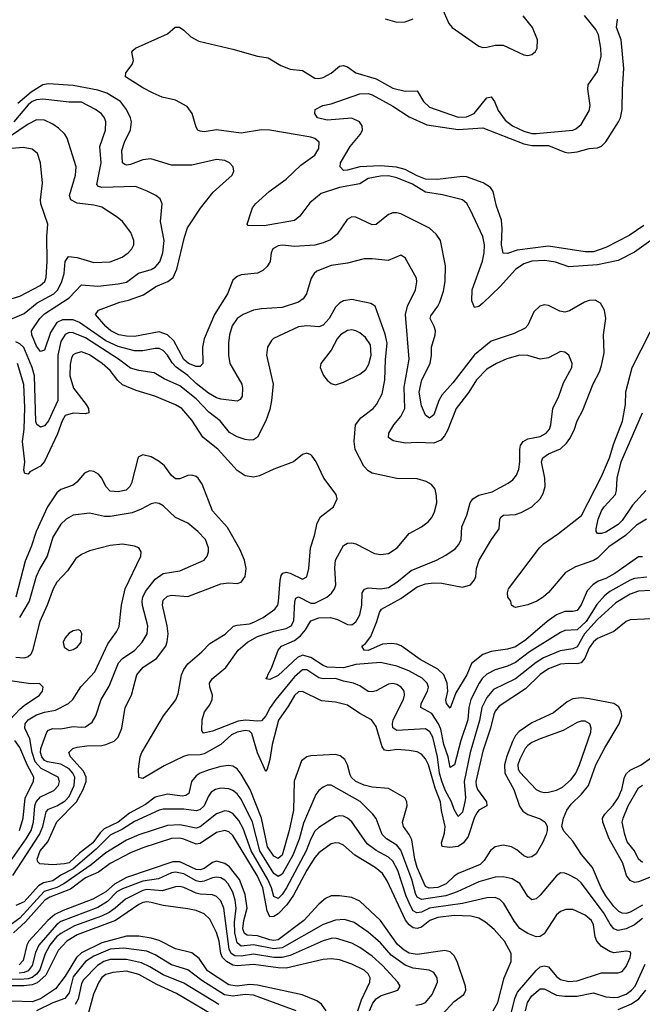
# Model space of a CAD drawing. Header units: inches. Extents: x 1305375 to 1407406, y 744550 to 841633.
# Tile 79 of 256: x 1334429 to 1337469, y 781941 to 786749. Entities that reach past the tile are written whole.
import ezdxf

# ---------------------------------------------------------------- set-up
doc = ezdxf.new("R2010")
doc.units = ezdxf.units.IN
doc.header["$MEASUREMENT"] = 0
doc.layers.add('B3738', color=7, linetype='Continuous')

msp = doc.modelspace()

# ---------------------------------------------------------------- linework, layer by layer
at = {"layer": 'B3738', "color": 5}
for points, elevation in [([(1336490, 786808.2), (1336524.5, 786730), (1336539.6, 786710), (1336670, 786619), (1336690, 786613.6), (1336710, 786614.2), (1336750, 786623.7), (1336790, 786624), (1336890, 786576.9), (1336910, 786573.4), (1336930, 786578.7), (1336946.5, 786593.5), (1336956, 786610), (1336956.5, 786650), (1336933, 786710), (1336887.1, 786767.1)], 1220), ([(1337556.5, 785703.5), (1337430, 785614.5), (1337350, 785572.9), (1337250, 785551.5), (1337110, 785542.5), (1337045, 785565), (1336993.3, 785573.3), (1336930, 785570.2), (1336890, 785556.1), (1336850, 785528.9), (1336774.6, 785445.4), (1336690, 785364.9), (1336670, 785348.3), (1336650, 785343.5), (1336635.6, 785375.6), (1336638.1, 785430), (1336688.2, 785570), (1336696.4, 785610), (1336697.7, 785650), (1336690, 785691), (1336630, 785818.3), (1336611.4, 785851.4), (1336590, 785869.8), (1336493.3, 785893.3), (1336410, 785906.6), (1336346.5, 785946.5), (1336270, 785977.2), (1336230, 785986), (1336190, 785985.1), (1336130, 785973), (1336090, 785947.1), (1335990, 785930), (1335899.9, 785900.1), (1335845.5, 785854.5), (1335797.3, 785790), (1335770, 785768.1), (1335622.6, 785742.6), (1335544.4, 785744.4), (1335539.6, 785750), (1335558.9, 785810), (1335566, 785830), (1335580.4, 785850), (1335646, 785910), (1335730.3, 785969.7), (1335801.8, 786038.2), (1335870, 786086.7), (1335890, 786120.4), (1335890.8, 786150.8), (1335870, 786168.2), (1335850, 786174.6), (1335650, 786209.9), (1335610, 786211.6), (1335510, 786194), (1335390, 786210.8), (1335330, 786201.5), (1335310, 786203.9), (1335298.2, 786210), (1335290, 786224.2), (1335271.2, 786291.2), (1335245.6, 786325.6), (1335190, 786355.9), (1335124.5, 786370), (1335079.6, 786390), (1335030, 786416.1), (1334946, 786470), (1334947, 786490), (1334977.4, 786530), (1334984.5, 786550), (1334976, 786590), (1334981.2, 786598.8), (1334994, 786610), (1335150, 786679.5), (1335187.2, 786712.8), (1335208.3, 786711.7), (1335230, 786697.6), (1335264.4, 786664.4), (1335303.4, 786643.4), (1335470, 786605.1), (1335590, 786570.2), (1335642.6, 786562.6), (1335704.5, 786524.5), (1335750, 786507.9), (1335810, 786500.2), (1335870, 786464), (1335890, 786462), (1335910, 786466.9), (1335950, 786488.1), (1335990, 786521.1), (1336010, 786525.8), (1336030, 786517.8), (1336070, 786489.6), (1336170, 786460.5), (1336250, 786414.7), (1336310, 786399.5), (1336370, 786402), (1336401, 786350), (1336430, 786321.5), (1336570, 786272.9), (1336610, 786274), (1336646.9, 786290), (1336710, 786367.1), (1336730, 786371.8), (1336747.1, 786350), (1336764.6, 786304.6), (1336798.9, 786258.9), (1336835.3, 786230), (1336890, 786204.7), (1336930, 786193.3), (1336950, 786193.2), (1337130, 786209.4), (1337144.3, 786215.8), (1337170, 786236.9), (1337210, 786303), (1337214, 786330), (1337202.5, 786410), (1337204.1, 786430), (1337250, 786495.6), (1337267, 786570), (1337265.4, 786610), (1337254.6, 786674.6), (1337241.2, 786701.2), (1337186.6, 786770)], 1180), ([(1337476.7, 785743.3), (1337405.3, 785694.7), (1337290, 785636.2), (1337230, 785615.8), (1337190, 785615.2), (1337010, 785642.5), (1336857.3, 785622.7), (1336810, 785607.2), (1336790, 785608.2), (1336780.9, 785650), (1336784.3, 785730), (1336781.3, 785770), (1336757.5, 785837.5), (1336740.1, 785910), (1336727.4, 785930), (1336691.9, 785951.9), (1336610, 785981.8), (1336590, 785983.1), (1336468.8, 785968.8), (1336410, 785970.7), (1336370, 785985.9), (1336310, 786017.7), (1336268.1, 786028.1), (1336190, 786034.6), (1336089.4, 786030.6), (1336030, 786013.6), (1336010, 786012), (1335994, 786030), (1335995.1, 786050), (1336042, 786130), (1336091.8, 786188.3), (1336102.2, 786210), (1336101.4, 786230), (1336087.7, 786250), (1336050, 786267.6), (1335930, 786258.5), (1335882.7, 786270), (1335869.2, 786290), (1335872, 786310), (1335909.3, 786330), (1335950, 786338.6), (1336090, 786387.3), (1336130, 786388.6), (1336150, 786382.6), (1336250, 786327.3), (1336330, 786273.9), (1336416.2, 786236.2), (1336570, 786213.1), (1336690, 786220.1), (1336890, 786142.7), (1336930, 786134.3), (1337010, 786135), (1337090, 786102.2), (1337110, 786098.4), (1337150, 786103), (1337210, 786120.3), (1337250, 786123.6), (1337270, 786131.5), (1337290, 786151.8), (1337353, 786250), (1337362.7, 786270), (1337370.5, 786310), (1337371.6, 786410), (1337378.9, 786510), (1337364.9, 786650), (1337342.1, 786710), (1337348.1, 786751.9)], 1160), ([(1336212.4, 786752.4), (1336270, 786737.3), (1336310, 786739.1), (1336350, 786753)], 1220), ([(1337470, 784125.4), (1337450, 784126.6), (1337334.6, 784045.4), (1337290, 784020.1), (1337252.7, 784007.3), (1337226.4, 783990), (1337200.2, 783959.8), (1337170, 783891.7), (1337150, 783864.2), (1337130, 783858.6), (1337090, 783859.9), (1337050, 783842.4), (1337004.6, 783810), (1336899.5, 783720.5), (1336850, 783687.2), (1336810, 783674.9), (1336730, 783664), (1336690, 783649.4), (1336634.4, 783605.6), (1336612, 783550), (1336557.7, 783462.3), (1336530, 783387.6), (1336512, 783410), (1336510, 783426), (1336518.8, 783470), (1336516.4, 783510), (1336499.7, 783550), (1336470, 783578.1), (1336384.1, 783624.1), (1336291.2, 783691.2), (1336270, 783699.7), (1336243.5, 783703.5), (1336199.9, 783700.1), (1336130, 783669), (1336110.8, 783670.8), (1336099.8, 783690), (1336116.4, 783703.6), (1336142.5, 783737.5), (1336172.5, 783810), (1336185.6, 783854.4), (1336195.2, 783870), (1336290, 783923.5), (1336370, 783979.9), (1336410, 783994.9), (1336450, 783999.7), (1336490, 783997), (1336590, 783977.4), (1336630, 783990.2), (1336650, 784013.7), (1336655.8, 784030), (1336659, 784070), (1336672.6, 784110), (1336731.8, 784210), (1336770, 784263.2), (1336773.2, 784310), (1336779.3, 784320.7), (1336790.6, 784329.4), (1336850, 784332.9), (1336877.8, 784342.2), (1336930, 784370.1), (1336970.6, 784410), (1336984, 784436), (1336993.8, 784470), (1336993, 784510), (1336976.9, 784590), (1336982.7, 784610), (1337010, 784629), (1337070, 784653.6), (1337099, 784681), (1337115.5, 784704.5), (1337135.3, 784744.7), (1337150, 784790.3), (1337178.1, 784841.9), (1337228.9, 784971.1), (1337259.9, 785030), (1337270, 785061.1), (1337282, 785122), (1337278.5, 785210), (1337289.8, 785290), (1337283.9, 785330), (1337265, 785365), (1337238.7, 785378.7), (1337210, 785377.8), (1337186.7, 785370), (1337113.4, 785326.6), (1337090, 785321.3), (1337065.7, 785325.7), (1337010, 785353.2), (1336990, 785355.9), (1336968.9, 785350), (1336938.4, 785321.6), (1336910, 785258), (1336897.2, 785242.8), (1336843.3, 785216.7), (1336730, 785178.6), (1336650, 785112.2), (1336543.5, 784976.5), (1336490, 784916.1), (1336475, 784890), (1336450, 784819.7), (1336430, 784804), (1336410, 784817.6), (1336390, 784863.1), (1336379.7, 784930), (1336391.4, 784990), (1336432.5, 785070), (1336439.7, 785110), (1336439.7, 785150), (1336457.2, 785210), (1336458.2, 785230), (1336452.9, 785250), (1336433.6, 785290), (1336436.7, 785303.3), (1336470.3, 785349.7), (1336479.4, 785370), (1336497.2, 785422.8), (1336506.7, 785470), (1336507.1, 785547.1), (1336483, 785670), (1336462.1, 785702.1), (1336430, 785730.4), (1336290, 785800.8), (1336270, 785806.4), (1336250, 785805.7), (1336230, 785797.4), (1336170, 785748.2), (1336150, 785747.5), (1336070, 785784.8), (1336050, 785786.6), (1336026.9, 785773.1), (1335978.4, 785701.6), (1335945.8, 785674.2), (1335910, 785658.5), (1335870, 785648.5), (1335770, 785642), (1335711.6, 785648.4), (1335690, 785645.2), (1335664.9, 785630), (1335656.5, 785610), (1335651.1, 785568.9), (1335636.8, 785543.2), (1335616.4, 785523.6), (1335589.2, 785510.8), (1335510, 785502.6), (1335490, 785494.5), (1335470, 785477.2), (1335442.6, 785410), (1335379.7, 785310), (1335328.6, 785190), (1335320.7, 785150), (1335322.2, 785070), (1335310, 785055.5), (1335290, 785055.1), (1335253.1, 785070), (1335229.9, 785090), (1335180.8, 785180.8), (1335150, 785209.5), (1335110, 785224), (1334990, 785202), (1334950, 785202.8), (1334913.3, 785210), (1334874.5, 785230), (1334849.9, 785250), (1334799.6, 785310), (1334813.2, 785330), (1334918, 785370), (1334960.2, 785379.8), (1335033.9, 785406.1), (1335094, 785446), (1335152.2, 785470), (1335177.7, 785490), (1335196.6, 785530), (1335232.6, 785687.4), (1335247.9, 785732.1), (1335311.9, 785828.1), (1335373.2, 785906.8), (1335465.8, 785990), (1335474.8, 786010), (1335471.8, 786030), (1335453.3, 786050), (1335430, 786061.7), (1335390, 786065.9), (1335270, 786038.8), (1335170, 786039.2), (1335069.2, 786069.2), (1335030, 786063.8), (1334970, 786041.4), (1334950, 786038.6), (1334941.8, 786041.8), (1334929.9, 786050), (1334927.3, 786110), (1334940.1, 786150), (1334970, 786210.4), (1334975, 786250), (1334969.4, 786270), (1334950.3, 786310), (1334920.4, 786350), (1334854.9, 786390), (1334810, 786404.1), (1334690, 786426.7), (1334570, 786435.2), (1334542.1, 786430), (1334485.2, 786394.8), (1334420.3, 786339.7)], 1220), ([(1337490, 784026.4), (1337430, 784020.1), (1337410, 784012.7), (1337310, 783957.5), (1337283.5, 783936.5), (1337246.3, 783893.7), (1337194.6, 783810), (1337150, 783770.3), (1337090, 783765.8), (1337070, 783756.2), (1336917.7, 783662.3), (1336850, 783610.3), (1336810, 783592.4), (1336750, 783574.5), (1336710, 783553.3), (1336687.4, 783532.6), (1336671.9, 783510), (1336631.7, 783430), (1336621.9, 783390), (1336616.1, 783330), (1336581.8, 783230), (1336551.4, 783110), (1336530, 783096.9), (1336520.3, 783150), (1336500.1, 783210), (1336484.6, 783284.6), (1336474, 783310), (1336440.6, 783360.6), (1336386.9, 783390), (1336388.9, 783410), (1336419.6, 783470), (1336424.1, 783490), (1336418, 783510), (1336393.5, 783533.5), (1336329.3, 783569.3), (1336270, 783592.3), (1336190, 783609.9), (1336070, 783600.3), (1336010, 783584.5), (1335930, 783588.2), (1335910, 783595.4), (1335850, 783634.4), (1335810, 783645.8), (1335784.8, 783635.2), (1335690, 783547.3), (1335650, 783528), (1335629.7, 783530), (1335639.3, 783540.7), (1335639.7, 783550), (1335658, 783582), (1335690, 783670.2), (1335706.6, 783690), (1335770, 783717.6), (1335800, 783740), (1335824.9, 783770), (1335850, 783813.6), (1335890, 783827.7), (1335946, 783830), (1335979.9, 783819.9), (1336030, 783795), (1336050, 783794.7), (1336070, 783808.2), (1336090, 783842.6), (1336099.2, 783890), (1336101.6, 783950), (1336111.9, 783968.1), (1336130, 783974.4), (1336190, 783969.1), (1336230, 783977.2), (1336270, 784001.7), (1336340.5, 784059.5), (1336463.6, 784110), (1336510, 784133.6), (1336555.1, 784164.9), (1336573.5, 784186.5), (1336583.9, 784210), (1336587.9, 784272.1), (1336612.1, 784330), (1336628.9, 784390), (1336640.4, 784410), (1336670, 784427.8), (1336736, 784444), (1336814.5, 784485.5), (1336837.3, 784502.7), (1336855.2, 784524.8), (1336866.3, 784553.7), (1336871.2, 784590), (1336869.9, 784650), (1336874.1, 784670), (1336886.2, 784690), (1336910, 784702), (1336970, 784713.3), (1336998.9, 784730), (1337015.2, 784750), (1337022.4, 784770), (1337031.9, 784850), (1337061.7, 784910), (1337083.5, 784976.5), (1337124.4, 785050), (1337126.3, 785070), (1337109.5, 785110), (1337090, 785125.6), (1337070, 785128), (1337010, 785098.4), (1336970, 785091.4), (1336909.9, 785109.9), (1336870, 785111.6), (1336806.9, 785093.1), (1336756.5, 785070), (1336710, 785042.3), (1336659.8, 784990), (1336621, 784930), (1336560.2, 784850), (1336517.4, 784742.6), (1336503.4, 784716.6), (1336484.4, 784695.6), (1336450, 784681.5), (1336370, 784685), (1336310, 784680.6), (1336251.8, 784691.8), (1336229.1, 784709.1), (1336230.7, 784730), (1336255.7, 784770), (1336290, 784811), (1336309, 784850), (1336306.1, 784953.9), (1336330.5, 785090.5), (1336313.2, 785310), (1336322.3, 785350), (1336362, 785430), (1336368.3, 785468.3), (1336366, 785486), (1336310, 785586), (1336290, 785599.5), (1336227.2, 785572.8), (1336150, 785581.8), (1336110, 785581.5), (1336030, 785560.6), (1335950, 785548.1), (1335879.6, 785520.4), (1335866.3, 785510), (1335852.5, 785487.5), (1335829.1, 785410), (1335813.5, 785386.5), (1335790.7, 785369.2), (1335710, 785342.9), (1335610, 785336.8), (1335570.7, 785330), (1335519.5, 785310), (1335490, 785289.8), (1335466.6, 785253.4), (1335453.5, 785210), (1335448.2, 785170), (1335448.2, 785110), (1335455.2, 785070), (1335513, 784970), (1335517.3, 784950), (1335514.4, 784910), (1335505.9, 784894.1), (1335490, 784885.6), (1335410, 784895.4), (1335390, 784901.9), (1335350, 784925.8), (1335290, 784972.1), (1335250, 785011.3), (1335192.8, 785052.8), (1335172.6, 785072.6), (1335150, 785111.1), (1335130, 785134.3), (1335110, 785142.6), (1335090, 785143.8), (1335030, 785131.9), (1334990, 785131.8), (1334910, 785153.6), (1334850, 785181.4), (1334720.6, 785270), (1334690, 785283.5), (1334637.2, 785282.8), (1334610.1, 785269.9), (1334578.6, 785221.4), (1334550, 785135.4), (1334530, 785128), (1334510, 785155.5), (1334487.7, 785210), (1334486.3, 785230), (1334527.7, 785290), (1334550, 785312.6), (1334669.9, 785390), (1334730, 785454.5), (1334810, 785448.3), (1334910, 785459.2), (1334950, 785468), (1335009.5, 785510.5), (1335070, 785528.5), (1335090, 785540.1), (1335112.7, 785567.3), (1335128.1, 785610), (1335133.6, 785670), (1335116.8, 785763.2), (1335124.4, 785850), (1335113.9, 785873.9), (1335094, 785890), (1335051.6, 785911.6), (1334994.5, 785934.5), (1334830, 785929.5), (1334813.9, 785933.9), (1334804.7, 785944.7), (1334826.3, 786050), (1334820.2, 786130), (1334847, 786210), (1334849.8, 786249.8), (1334842.4, 786270), (1334828.6, 786288.6), (1334798.3, 786310), (1334730, 786346.5), (1334670, 786346.3), (1334541.1, 786361.1), (1334510, 786358.1), (1334490, 786349.6), (1334470, 786332.5), (1334400.6, 786250)], 1240), ([(1334250, 785230.1), (1334450, 785315), (1334514.4, 785365.6), (1334595.8, 785410), (1334614.9, 785430), (1334634.7, 785470), (1334645.2, 785510), (1334651.3, 785568.7), (1334666.9, 785593.1), (1334710, 785588.2), (1334790, 785563.2), (1334870, 785567.3), (1334928.5, 785590), (1334958.7, 785610), (1334976.8, 785630), (1334985.3, 785650), (1334985.8, 785670), (1334970.8, 785710), (1334930, 785764), (1334905, 785785), (1334830, 785832.9), (1334790, 785843.4), (1334710, 785852.8), (1334678, 785870), (1334671.8, 785890), (1334701.3, 785990), (1334703.7, 786030), (1334660.3, 786170), (1334649.8, 786190), (1334618.8, 786218.8), (1334590, 786239.1), (1334550, 786258.3), (1334510, 786260.5), (1334470, 786238.8), (1334333.4, 786146.6)], 1260), ([(1334370, 785380.5), (1334430, 785399.6), (1334529.3, 785450.7), (1334550.9, 785470), (1334558.3, 785490), (1334563.6, 785570), (1334560.8, 785690), (1334565.3, 785750), (1334532.4, 785850), (1334530.7, 785870), (1334540.3, 785950), (1334530.5, 786050.5), (1334515, 786095), (1334490, 786117.3), (1334445, 786125), (1334390, 786119.9)], 1280), ([(1337510, 783962), (1337450, 783958.2), (1337410, 783944.1), (1337338.7, 783901.3), (1337250, 783820.8), (1337187, 783750), (1337150, 783686.9), (1337130, 783677.6), (1337067.7, 783667.7), (1336986.7, 783633.3), (1336950.1, 783610), (1336850, 783531.1), (1336742, 783478), (1336710, 783439.9), (1336684.4, 783390), (1336673.2, 783326.8), (1336627.9, 783170), (1336598.2, 783030), (1336605.7, 782950), (1336602.6, 782930), (1336590, 782879.1), (1336570, 782858), (1336550, 782892), (1336537.2, 782930), (1336506.3, 782986.3), (1336490, 783030.5), (1336478.2, 783070), (1336469.2, 783150), (1336445.3, 783245.3), (1336432, 783272), (1336410, 783287.1), (1336270, 783278.4), (1336251.1, 783291.1), (1336248.5, 783310), (1336253, 783330), (1336302.1, 783430), (1336307.5, 783450), (1336305.4, 783470), (1336291.9, 783490), (1336270, 783503), (1336250, 783507.6), (1336230, 783503.8), (1336170, 783472.1), (1336150, 783466.8), (1336130, 783469), (1336090, 783495.5), (1336058, 783510), (1336010, 783518.4), (1335970, 783532.8), (1335910, 783531), (1335890, 783534.7), (1335830, 783574.3), (1335810, 783574.2), (1335770, 783540.5), (1335679, 783430), (1335651.1, 783390), (1335630, 783349.1), (1335610, 783325.6), (1335590, 783323.2), (1335531.9, 783328.1), (1335496.1, 783323.9), (1335370, 783275.3), (1335325.6, 783265.6), (1335318.6, 783278.6), (1335318.9, 783330), (1335331.1, 783370), (1335356.8, 783403.3), (1335368.7, 783430), (1335369.8, 783450), (1335356.3, 783490), (1335354.7, 783510), (1335368, 783530), (1335434.6, 783585.4), (1335495.9, 783670), (1335541.2, 783710), (1335590, 783736.9), (1335670, 783763.1), (1335730, 783776.9), (1335754.6, 783790), (1335766.5, 783813.5), (1335771.4, 783908.6), (1335776.4, 783923.6), (1335790, 783931.2), (1335850, 783899.4), (1335870, 783900.1), (1335928.6, 783930), (1335951.5, 783948.5), (1335966.3, 783970), (1335972.3, 783990), (1335967.4, 784072.6), (1335969.9, 784110), (1336010, 784181.7), (1336030, 784193.4), (1336050, 784194), (1336070.4, 784190), (1336161.7, 784141.7), (1336190, 784136.9), (1336230, 784142.7), (1336271.9, 784170), (1336330, 784240.2), (1336390, 784272.8), (1336423.1, 784296.9), (1336441.6, 784318.4), (1336454.6, 784345.4), (1336465, 784390), (1336464.6, 784424.6), (1336457.3, 784457.3), (1336439.6, 784479.6), (1336414.1, 784494.1), (1336370, 784506.4), (1336270, 784508.7), (1336150, 784534.8), (1336130, 784545.6), (1336108.2, 784568.2), (1336067.1, 784650), (1336061.1, 784690), (1336068, 784770), (1336094.5, 784805.5), (1336154, 784850), (1336170.8, 784870), (1336198, 784922), (1336211.9, 784988.1), (1336215, 785090), (1336223.6, 785170), (1336213.5, 785213.5), (1336164.5, 785350), (1336143.8, 785363.8), (1336050, 785382.2), (1336010, 785376.1), (1335990, 785365.1), (1335970, 785344.4), (1335939.1, 785290), (1335910, 785257.3), (1335890, 785248.5), (1335830, 785254), (1335790, 785249.9), (1335668.5, 785191.5), (1335657.7, 785182.3), (1335638.8, 785150), (1335634.3, 785110), (1335666.2, 784970), (1335658.8, 784890), (1335650, 784846), (1335630.2, 784790), (1335590, 784711.2), (1335570, 784697.6), (1335550, 784695.1), (1335530, 784699.3), (1335490, 784712.5), (1335453.4, 784733.4), (1335407.2, 784790), (1335352.3, 784832.3), (1335290, 784898.2), (1335210, 784960.7), (1335134.9, 784994.9), (1335085.1, 785025.1), (1335010, 785035.5), (1334970, 785047.5), (1334911.5, 785091.5), (1334750, 785195), (1334690, 785220.1), (1334670, 785220.8), (1334650, 785211.5), (1334630, 785177.2), (1334614.6, 785110), (1334614.7, 784890), (1334570, 784789.8), (1334550, 784765.8), (1334530, 784759.3), (1334512.3, 784772.3), (1334507.7, 784787.7), (1334501.1, 785010), (1334489.9, 785050.1), (1334448.7, 785148.7), (1334430, 785166), (1334410, 785175.8)], 1260), ([(1337489.4, 784310), (1337439.7, 784280.3), (1337387, 784230), (1337305.3, 784174.7), (1337250, 784120.1), (1337230, 784107.5), (1337143.2, 784076.8), (1337094.2, 784050), (1337010, 783951.4), (1336985, 783930), (1336952.9, 783910), (1336910, 783892.3), (1336850, 783879.5), (1336841.6, 783881.6), (1336829.6, 783889.6), (1336826.6, 783910), (1336812.3, 783930), (1336809.7, 783950), (1336815.6, 783970), (1336966, 784170), (1336986.6, 784190), (1337060, 784240), (1337171.4, 784328.6), (1337270, 784518.8), (1337308.7, 784610), (1337330, 784680.3), (1337371.4, 784788.6), (1337386.2, 784870), (1337389, 784931), (1337418.6, 785050), (1337550.4, 785310)], 1180), ([(1337550, 783824.9), (1337410, 783818.7), (1337390, 783809.8), (1337330, 783761.5), (1337250, 783727.1), (1337230, 783711.8), (1337210, 783681.4), (1337188.7, 783631.3), (1337170.8, 783609.2), (1337150, 783603), (1337110, 783606.1), (1337070, 783602.9), (1337010, 783579.1), (1336970, 783551.1), (1336897.9, 783482.1), (1336770, 783397.6), (1336750, 783373.4), (1336743.2, 783356.8), (1336726.9, 783290), (1336690, 783176.8), (1336656.2, 783030), (1336657, 783010), (1336664.3, 782990), (1336707.7, 782930), (1336710.1, 782910), (1336670.9, 782889.1), (1336661.9, 782878.1), (1336650, 782855.3), (1336618.9, 782761.1), (1336595.6, 782730), (1336570, 782711.5), (1336526.7, 782706.7), (1336491.9, 782711.9), (1336487.8, 782730), (1336503.1, 782776.9), (1336506.4, 782810), (1336487.4, 782887.3), (1336483.3, 782930), (1336456.8, 782996.8), (1336424.3, 783110), (1336410, 783140.2), (1336390, 783163.2), (1336370, 783174.3), (1336330, 783181.3), (1336270, 783185.1), (1336230, 783179.2), (1336210, 783182.8), (1336199, 783199), (1336170, 783298.3), (1336147, 783330), (1336090, 783360.7), (1336030, 783401.4), (1335970, 783417.3), (1335902.9, 783422.9), (1335810, 783468.2), (1335790, 783467.1), (1335770.6, 783449.4), (1335741.6, 783398.4), (1335692, 783327.9), (1335661.9, 783210), (1335650, 783137.3), (1335637.6, 783090), (1335630, 783078), (1335589.2, 783169.2), (1335562.8, 783262.8), (1335550, 783275.6), (1335530, 783278.3), (1335490, 783269.7), (1335462.7, 783257.3), (1335410.4, 783209.6), (1335330, 783163.7), (1335310, 783158.9), (1335250, 783157.7), (1335228.2, 783151.8), (1335134.9, 783105.1), (1335030, 783044.2), (1335010, 783049.4), (1335008.3, 783090), (1335016.5, 783150), (1335024.5, 783170), (1335131.3, 783350), (1335191.8, 783428.2), (1335202, 783458), (1335219.2, 783550), (1335230, 783576.6), (1335250, 783603.1), (1335318.5, 783661.5), (1335357.3, 783702.7), (1335431.8, 783748.2), (1335473, 783787), (1335490, 783793.3), (1335550, 783799.3), (1335572.6, 783807.4), (1335618.2, 783830), (1335674.8, 783870), (1335688.3, 783890), (1335692.6, 783907.4), (1335700.9, 784010), (1335705.8, 784034.2), (1335713.5, 784046.5), (1335730, 784051.9), (1335750, 784046), (1335810, 784017.1), (1335831.3, 784028.7), (1335840.5, 784070), (1335848.5, 784170), (1335868.3, 784230), (1335880.7, 784290), (1335898.1, 784321.9), (1335960.7, 784370), (1335978.7, 784410), (1335974.7, 784430), (1335913.7, 784510), (1335876.9, 784590), (1335857, 784617), (1335850, 784624.5), (1335830, 784632.3), (1335810, 784625.1), (1335765.5, 784590), (1335670, 784554.8), (1335598.8, 784521.2), (1335570, 784514.4), (1335530, 784522), (1335490, 784548), (1335397.3, 784650), (1335322.9, 784710), (1335270, 784793), (1335220.2, 784850), (1335190, 784867.7), (1335088.4, 784910), (1334997.5, 784937.5), (1334930, 784966.7), (1334907.4, 784987.4), (1334870, 785035.6), (1334832.1, 785070), (1334770, 785112.8), (1334730, 785126.9), (1334700.7, 785119.3), (1334690, 785112.4), (1334682.2, 785097.8), (1334675.2, 785064.8), (1334674.2, 785010), (1334691.1, 784950), (1334752.7, 784870), (1334763.9, 784850), (1334767, 784830), (1334750, 784823.6), (1334690, 784827.1), (1334650, 784816.6), (1334635.3, 784790), (1334613.7, 784726.3), (1334550, 784591.6), (1334530, 784569), (1334479, 784541), (1334469.6, 784529.6), (1334453.6, 784533.6), (1334448.9, 784548.9), (1334453.1, 784590), (1334442.6, 784690), (1334450.4, 784749.6), (1334454.6, 784854.6), (1334448.3, 784968.3), (1334418.7, 785070)], 1280), ([(1337485.5, 784450), (1337420.8, 784379.2), (1337370, 784303.8), (1337350, 784283.5), (1337290, 784247.4), (1337270, 784239.8), (1337250, 784239.6), (1337243.1, 784250), (1337243.5, 784263.5), (1337253.6, 784310), (1337269.4, 784350), (1337282.5, 784370), (1337337.4, 784430), (1337343.2, 784450), (1337346, 784510), (1337364.7, 784590), (1337469.3, 784829.3)], 1160), ([(1337470, 782425.9), (1337410, 782391.3), (1337390, 782385.1), (1337370, 782386.2), (1337354.6, 782394.6), (1337330, 782418.2), (1337290, 782471.2), (1337268.5, 782510), (1337225.5, 782610), (1337172.3, 782672.3), (1337130, 782737.4), (1337086.1, 782786.1), (1337075.9, 782810), (1337083.2, 782850), (1337100.7, 782890), (1337121, 782919), (1337172.2, 782967.8), (1337205.5, 783010), (1337242.4, 783110), (1337286.2, 783193.8), (1337355.7, 783310), (1337368.1, 783350), (1337365.6, 783370), (1337354.1, 783394.1), (1337329.4, 783410), (1337210, 783433.6), (1337170, 783437.6), (1337130, 783432.5), (1337101.5, 783418.5), (1337035.6, 783364.4), (1336930, 783315.5), (1336867.2, 783272.8), (1336850, 783253.2), (1336834.7, 783225.3), (1336806.7, 783153.3), (1336795.9, 783110), (1336797.9, 783070), (1336841.8, 782990), (1336869.2, 782909.2), (1336884.9, 782884.9), (1336910, 782868.8), (1336970, 782846.7), (1336994.4, 782830), (1337003.8, 782810), (1337003.9, 782790), (1336999.8, 782770), (1336981, 782730), (1336950, 782676.5), (1336930, 782660.6), (1336910, 782657.7), (1336890, 782666.3), (1336855.7, 782695.7), (1336830, 782710.4), (1336790, 782718.4), (1336750, 782710.4), (1336727.8, 782692.2), (1336696.5, 782643.5), (1336676.6, 782623.4), (1336570, 782579.5), (1336550, 782567.5), (1336510.8, 782529.2), (1336470, 782510.9), (1336428.5, 782508.5), (1336410, 782516), (1336369.5, 782610), (1336357.4, 782650), (1336343.8, 782743.8), (1336330.9, 782770.9), (1336301.9, 782810), (1336297.4, 782830), (1336321.1, 782910), (1336319.3, 782930), (1336309, 782949), (1336230, 782994.5), (1336150, 783001.8), (1336110, 783012.1), (1336070, 783029.9), (1336049.1, 783049.1), (1336042, 783062), (1336028.9, 783110), (1336016.4, 783136.4), (1335994, 783154), (1335970, 783161), (1335850, 783154.1), (1335830, 783149), (1335804.4, 783130), (1335768.6, 783031.4), (1335766, 782890), (1335745.2, 782790), (1335710.6, 782670), (1335690, 782652.8), (1335670, 782664.8), (1335638.7, 782710), (1335610, 782850), (1335553.3, 782990), (1335510, 783065.2), (1335490, 783091.1), (1335470, 783103.4), (1335447.6, 783107.6), (1335410, 783102.4), (1335353.5, 783086.5), (1335310.2, 783070), (1335290, 783057.3), (1335266.9, 783030), (1335254.1, 782970), (1335239.5, 782960.5), (1335221.7, 782958.3), (1335150, 782967.5), (1335090, 782952), (1335042.3, 782917.7), (1334965.6, 782874.4), (1334910, 782831.1), (1334841.9, 782798.1), (1334821.4, 782778.6), (1334786.4, 782730), (1334720.5, 782679.5), (1334670, 782632.8), (1334646.7, 782626.7), (1334590, 782622.3), (1334527.5, 782627.5), (1334517.2, 782637.2), (1334513.5, 782650), (1334528.8, 782690), (1334566, 782734), (1334610, 782832.6), (1334706.7, 782930), (1334738.7, 782990), (1334752.6, 783030), (1334753, 783050), (1334740.2, 783080.2), (1334677.2, 783150), (1334668.7, 783170), (1334688.3, 783190), (1334710, 783197.2), (1334756.9, 783203.1), (1334830, 783204.2), (1334850, 783209.2), (1334890, 783226.8), (1334910, 783245.4), (1334927.7, 783290), (1334944.4, 783390), (1334974.9, 783450), (1334999.9, 783550), (1335032.3, 783587.7), (1335096.8, 783630), (1335141.6, 783690), (1335149.5, 783710.5), (1335154.2, 783750), (1335149.2, 783790), (1335125.9, 783890), (1335130, 783915.2), (1335150, 783934.3), (1335170, 783938.3), (1335250, 783932.5), (1335410, 783995.1), (1335450, 783998.9), (1335490, 783996.3), (1335510, 784003), (1335529.4, 784030.6), (1335533.9, 784070), (1335525.8, 784110), (1335503.8, 784163.8), (1335444.1, 784270), (1335370.4, 784350), (1335320.3, 784480.3), (1335300.3, 784510), (1335290, 784519), (1335270, 784525.2), (1335250, 784522.9), (1335210, 784507.7), (1335190, 784507.7), (1335170, 784522.7), (1335135, 784570), (1335110, 784592.2), (1335070, 784615), (1335030, 784623.9), (1335007.2, 784612.8), (1334974.3, 784485.7), (1334967.1, 784470), (1334948.5, 784451.5), (1334910, 784443.6), (1334870, 784447), (1334850, 784469.8), (1334830.3, 784510.3), (1334812.8, 784530), (1334790, 784542.8), (1334770, 784545.3), (1334745.3, 784534.7), (1334706.9, 784490), (1334690, 784476.8), (1334630, 784454.9), (1334610, 784438.2), (1334564.4, 784370), (1334509.8, 784250.2), (1334485.3, 784174.7), (1334454.8, 784105.2), (1334410.1, 783930)], 1320), ([(1334395.2, 782570), (1334525.9, 782770), (1334541.1, 782810), (1334558.6, 782881.4), (1334570, 782894.4), (1334610, 782911), (1334650, 782935.3), (1334670, 782956.3), (1334694.5, 783010), (1334697.7, 783050), (1334688.6, 783070), (1334670.6, 783090.6), (1334630, 783113.6), (1334564.9, 783124.9), (1334550, 783132.3), (1334537, 783150), (1334530.8, 783170), (1334532.1, 783190), (1334560.6, 783270), (1334570, 783280.6), (1334590, 783287.3), (1334630, 783286.9), (1334690, 783297.4), (1334730, 783293.8), (1334750, 783296.8), (1334781.9, 783318.1), (1334800.2, 783350), (1334826.1, 783430), (1334865.3, 783494.7), (1334911.1, 783608.9), (1334930, 783630.1), (1334990.6, 783670), (1335026.8, 783710), (1335050.5, 783750), (1335055, 783790), (1335028.9, 783888.9), (1335027.1, 783910), (1335030.4, 783930), (1335042.7, 783957.3), (1335090, 784016.8), (1335130, 784044.2), (1335210, 784058.6), (1335329.8, 784110.2), (1335343.9, 784130), (1335349.8, 784150), (1335350.8, 784170), (1335336.1, 784210), (1335298.7, 784250), (1335250, 784290.9), (1335190, 784318.9), (1335130, 784374.5), (1335110, 784387.3), (1335090, 784389.8), (1335070, 784385.3), (1335021.6, 784358.4), (1334978.3, 784341.7), (1334870, 784322.6), (1334842.6, 784322.6), (1334770, 784339.4), (1334690, 784328.9), (1334656, 784310), (1334630, 784286.2), (1334590, 784222.7), (1334562.9, 784130), (1334526.6, 784070), (1334509.2, 784030.8), (1334475.5, 783910), (1334427.9, 783830)], 1340), ([(1334335, 782570), (1334460.8, 782750), (1334484.3, 782790), (1334496, 782830), (1334502.4, 782910), (1334509.3, 782930.7), (1334530, 782954.7), (1334594.7, 782985.3), (1334618.1, 783010), (1334623.4, 783030), (1334616.3, 783050), (1334533.1, 783093.1), (1334504.6, 783124.6), (1334489.1, 783170), (1334477.7, 783237.7), (1334453.1, 783290), (1334455, 783310), (1334470.5, 783330), (1334510, 783355.5), (1334550, 783367.8), (1334603.2, 783376.8), (1334667.3, 783410), (1334687.6, 783430), (1334728, 783492), (1334795.7, 783564.3), (1334858.6, 783701.4), (1334900.7, 783759.3), (1334913.7, 783786.3), (1334926.2, 783890), (1334943.9, 783970), (1335019.7, 784130), (1335021.6, 784150), (1335010, 784169.3), (1334990, 784178.9), (1334930, 784188.6), (1334870, 784180.8), (1334770, 784155.6), (1334730, 784137.3), (1334702.7, 784117.3), (1334662, 784058), (1334610, 784002.7), (1334591.7, 783970), (1334563.3, 783890), (1334527.8, 783810), (1334491.5, 783668.5), (1334482.4, 783650), (1334470, 783637.6), (1334449.1, 783630.9), (1334410, 783635.3)], 1360), ([(1334380.1, 783330), (1334430, 783382.3), (1334450, 783400.3), (1334524.8, 783450), (1334540.8, 783470), (1334543.5, 783490), (1334526.5, 783506.5), (1334471.7, 783508.3), (1334370, 783521.8)], 1380), ([(1334427.6, 782790), (1334445.2, 782850), (1334455.5, 782950), (1334496.4, 783030), (1334497.2, 783050), (1334467.1, 783107.1), (1334430, 783195.8), (1334405.5, 783230)], 1380), ([(1337610, 782602.5), (1337450, 782539.9), (1337430, 782536.5), (1337410, 782545.6), (1337392.1, 782570), (1337372.8, 782630), (1337306.7, 782750), (1337276.1, 782830), (1337275.1, 782850), (1337284.9, 782870), (1337326.5, 782913.5), (1337351.4, 782950), (1337367.9, 782990), (1337381.2, 783050), (1337391.9, 783068.1), (1337410, 783084.7), (1337463.6, 783110), (1337513.8, 783146.2)], 1280), ([(1337470, 782359.9), (1337430.6, 782329.4), (1337390, 782309.5), (1337350, 782301.3), (1337330, 782309.3), (1337311.9, 782331.9), (1337278.9, 782390), (1337170, 782534.6), (1337150, 782551.6), (1337110, 782573.1), (1337090, 782582), (1337070, 782583.9), (1337050, 782568.5), (1336970, 782474.2), (1336950, 782456), (1336930, 782451.1), (1336910, 782468), (1336871.1, 782531.1), (1336833.2, 782553.2), (1336790, 782564.3), (1336750, 782561.5), (1336670, 782538.8), (1336564.6, 782490), (1336508.7, 782471.3), (1336390, 782452.7), (1336370, 782464.5), (1336361.6, 782481.6), (1336343.2, 782550), (1336290, 782693.7), (1336270, 782718.5), (1336219.2, 782750), (1336198.8, 782770), (1336168.4, 782848.4), (1336153.6, 782870), (1336090.8, 782930.8), (1335950, 783010.7), (1335930, 783010.8), (1335910, 783002), (1335890, 782986), (1335874.3, 782965.7), (1335815, 782825), (1335793, 782747), (1335761.6, 782670), (1335710, 782577.2), (1335690, 782565.4), (1335670, 782580.6), (1335601.8, 782690), (1335566, 782830), (1335510, 782943), (1335490, 782969.2), (1335470, 782985), (1335450, 782993.9), (1335410, 782995.9), (1335385.3, 782990), (1335363.3, 782976.7), (1335350, 782957.7), (1335330.1, 782910), (1335308.8, 782891.2), (1335290, 782885.7), (1335230, 782894.2), (1335130, 782894.5), (1335110, 782889.5), (1334990, 782834.1), (1334930, 782795.9), (1334870, 782767.1), (1334801.4, 782698.6), (1334690, 782603.4), (1334630, 782572.2), (1334590, 782544.5), (1334545.1, 782534.9), (1334519.8, 782520.2), (1334450, 782442.1), (1334410, 782423)], 1340), ([(1337470, 782634.5), (1337450.3, 782650.3), (1337430.9, 782690), (1337395.3, 782735.3), (1337382.9, 782770), (1337370.9, 782830), (1337374.8, 782850), (1337400.1, 782910), (1337450, 782997.7), (1337470, 783011.3)], 1260), ([(1336826.7, 781890), (1336846.1, 781970), (1336859.6, 782000.4), (1336950, 782106.5), (1336970, 782123.8), (1336990, 782129.5), (1337010, 782123.7), (1337050, 782076.6), (1337070, 782062.4), (1337110, 782052.4), (1337150, 782055.6), (1337270, 782095.8), (1337350, 782095.2), (1337370, 782101.8), (1337390, 782125.2), (1337409.7, 782170), (1337413.1, 782190), (1337410, 782198), (1337390, 782201), (1337330, 782193), (1337310, 782198.6), (1337270, 782223.7), (1337246.2, 782250), (1337239.1, 782270), (1337230.9, 782330), (1337220.5, 782350), (1337190, 782376.5), (1337130, 782404.1), (1337095.4, 782404.6), (1337070, 782394.8), (1337050, 782378.2), (1336990, 782286.2), (1336970, 782272.4), (1336950, 782271.5), (1336910, 782286.5), (1336870, 782312.2), (1336844.9, 782344.9), (1336792.9, 782432.9), (1336772.5, 782452.5), (1336750, 782462.5), (1336710, 782461.9), (1336590, 782433.6), (1336450, 782414.7), (1336429.5, 782410), (1336390, 782391.5), (1336367.4, 782387.4), (1336350, 782397.4), (1336338.1, 782418.1), (1336315.7, 782470), (1336274.3, 782594.3), (1336250, 782639.9), (1336230, 782659.7), (1336170, 782692.1), (1336125.1, 782725.1), (1336050, 782831.6), (1336030, 782850.7), (1336010, 782860.6), (1335990, 782862.2), (1335970, 782856.2), (1335890, 782805.4), (1335870, 782786.8), (1335850.3, 782749.7), (1335827.5, 782690), (1335731.6, 782510), (1335710, 782477.2), (1335690, 782457.3), (1335670, 782467.4), (1335657.9, 782510), (1335640.3, 782550), (1335559.1, 782690), (1335519.1, 782799.1), (1335499.2, 782839.2), (1335470, 782872.8), (1335450, 782883.2), (1335430, 782885.6), (1335390, 782870.9), (1335310, 782807.8), (1335290, 782802.1), (1335210, 782818.1), (1335150, 782815.1), (1335010, 782768.4), (1334950, 782743), (1334850, 782680.3), (1334777.3, 782622.7), (1334644.3, 782530), (1334610, 782511.9), (1334548.2, 782491.8), (1334430, 782361.8), (1334310, 782277.5)], 1360), ([(1336740.9, 781910), (1336763.6, 781950), (1336793.9, 782070), (1336828.8, 782150), (1336828, 782190), (1336796.2, 782250), (1336746.1, 782306.1), (1336702.9, 782342.9), (1336670, 782361.2), (1336631.2, 782371.2), (1336550, 782374.9), (1336470, 782365.6), (1336430.7, 782350), (1336390, 782317.5), (1336370, 782311), (1336350, 782314.3), (1336330, 782329.1), (1336312.9, 782352.9), (1336223.4, 782543.4), (1336199.9, 782579.9), (1336163.7, 782610), (1336064.9, 782670), (1336010, 782719.1), (1335988.2, 782728.2), (1335970, 782729.9), (1335950, 782724.3), (1335890, 782681.7), (1335870, 782658.5), (1335830, 782596.4), (1335765, 782475), (1335732.6, 782427.4), (1335690, 782383.5), (1335670, 782369.9), (1335650, 782369), (1335637.4, 782397.4), (1335615.1, 782510), (1335588.1, 782570), (1335470, 782766), (1335450, 782783.6), (1335430, 782789.9), (1335390, 782780.1), (1335310, 782726.8), (1335290, 782722.9), (1335230, 782748.4), (1335210, 782751.9), (1335170, 782750.3), (1335030, 782705.2), (1334970, 782681.4), (1334870, 782628.7), (1334813.2, 782586.8), (1334750, 782558.6), (1334676, 782504), (1334575.3, 782464.7), (1334552.1, 782450), (1334456.3, 782343.7), (1334397.8, 782290)], 1380), ([(1336490, 781890.1), (1336550, 781954.4), (1336597.4, 781990), (1336607.1, 782010), (1336605.8, 782030), (1336564.3, 782150), (1336550, 782178.5), (1336530, 782198.1), (1336504.6, 782204.6), (1336370, 782183.9), (1336330, 782191.5), (1336305.5, 782205.4), (1336272.8, 782232.8), (1336190.3, 782350), (1336090, 782444.6), (1336050, 782462.5), (1335990, 782470.5), (1335950, 782470.6), (1335922.1, 782457.9), (1335890, 782429.9), (1335816.3, 782350), (1335690, 782256.9), (1335670, 782253.2), (1335650, 782255.6), (1335590, 782275.5), (1335539.4, 782279.4), (1335526.7, 782286.7), (1335518.9, 782310), (1335522.8, 782350), (1335539.3, 782410), (1335530, 782476.8), (1335501.8, 782550), (1335452.8, 782612.8), (1335430, 782629.6), (1335390, 782640.1), (1335370, 782634), (1335330, 782604.6), (1335310, 782597.4), (1335290, 782599.8), (1335210, 782637.2), (1335176.7, 782636.7), (1334950, 782561.2), (1334891.5, 782528.5), (1334849.5, 782490.5), (1334785.8, 782454.2), (1334640.4, 782399.6), (1334600.9, 782379.1), (1334565.7, 782350), (1334472.7, 782250), (1334463.3, 782230), (1334445.5, 782154.5), (1334425.6, 782134.4)], 1420), ([(1336363, 781937), (1336390, 781941.6), (1336409.5, 781950.5), (1336441.9, 781990), (1336467.9, 782050), (1336467.7, 782070), (1336450, 782097), (1336428.5, 782108.5), (1336350, 782117.1), (1336310, 782133.2), (1336241.9, 782181.9), (1336190, 782240.7), (1336130, 782293.5), (1336061.4, 782341.4), (1336014.7, 782354.7), (1335970, 782352.5), (1335910, 782331.8), (1335710, 782216.9), (1335670, 782212.6), (1335570, 782231.7), (1335510, 782224.7), (1335490, 782242.2), (1335479.4, 782290), (1335477.5, 782342.5), (1335485.4, 782410), (1335481.5, 782450), (1335469.4, 782489.4), (1335446.8, 782530), (1335430, 782547.7), (1335410, 782559), (1335390, 782562.5), (1335370, 782559.6), (1335330, 782543), (1335310, 782539.9), (1335290, 782544.1), (1335230, 782578.2), (1335190, 782586.7), (1335170, 782582.6), (1335106.2, 782553.8), (1335030, 782542), (1334930, 782505.1), (1334903.6, 782490), (1334857.2, 782442.8), (1334810, 782414.4), (1334630, 782345.8), (1334608.2, 782330), (1334522.5, 782230), (1334505.6, 782194.4), (1334489.3, 782130), (1334470, 782105.2), (1334450, 782096.7), (1334426, 782094)], 1440), ([(1336136.3, 781910), (1336152.8, 781947.2), (1336170, 781968.2), (1336190, 781982.7), (1336275.4, 782010), (1336286.4, 782030), (1336274.4, 782050), (1336200.6, 782130), (1336150, 782176.1), (1336090, 782218), (1336050, 782239.7), (1335970, 782263.5), (1335950, 782262.7), (1335910, 782251.5), (1335750, 782180.1), (1335710.9, 782169.1), (1335670, 782170.2), (1335570, 782185.8), (1335510, 782175.7), (1335478.8, 782178.8), (1335461.6, 782190), (1335451.1, 782211.1), (1335426.1, 782410), (1335410, 782446), (1335390, 782466.9), (1335370, 782476), (1335310, 782478.5), (1335290, 782483.6), (1335230, 782512.1), (1335210, 782516.3), (1335190, 782515.2), (1335124.5, 782495.5), (1335050, 782501.7), (1335030, 782497.1), (1334945.3, 782454.7), (1334895, 782410), (1334865, 782390), (1334827.9, 782372.1), (1334696.2, 782323.8), (1334630, 782287), (1334609.2, 782270), (1334576.2, 782230), (1334552.5, 782187.5), (1334526.5, 782110), (1334511.3, 782088.7), (1334490, 782072.8), (1334470, 782066.1), (1334430, 782062.2), (1334310, 782067.3)], 1460), ([(1336079.2, 781910), (1336097.1, 781962.9), (1336138.2, 782050), (1336139.3, 782070), (1336130, 782089.8), (1336110, 782107.9), (1336050, 782138.1), (1335990, 782157.7), (1335950, 782164.1), (1335910, 782160.2), (1335730, 782118.5), (1335690, 782118.8), (1335570, 782135.3), (1335490, 782128.5), (1335470, 782133), (1335439, 782150), (1335418.3, 782170), (1335410.4, 782190), (1335402.7, 782250), (1335390, 782291.6), (1335357.5, 782357.5), (1335330, 782383.4), (1335290, 782399.1), (1335250, 782407.7), (1335130, 782423.2), (1335070, 782439.2), (1335050, 782441.7), (1335030, 782437.8), (1335010, 782429), (1334896.1, 782350), (1334710, 782281.2), (1334658.6, 782250), (1334615.8, 782204.2), (1334555.6, 782084.4), (1334513.6, 782046.4), (1334490, 782037.1), (1334450, 782031.4), (1334350, 782030.9)], 1480), ([(1335924.9, 781910), (1335901.5, 781941.5), (1335878.9, 781958.9), (1335807.1, 781987.1), (1335590, 782034.7), (1335550, 782037.5), (1335490, 782030.2), (1335450, 782035.8), (1335345.3, 782105.3), (1335304.3, 782164.3), (1335270, 782192.4), (1335190, 782211.7), (1335110, 782252.4), (1335070, 782265), (1335010, 782273.7), (1334950, 782274.1), (1334830, 782241.8), (1334730, 782192.2), (1334706, 782170), (1334650, 782078.9), (1334602.8, 782017.2), (1334530, 781968.1), (1334490, 781953.9), (1334390, 781956.4)], 1520), ([(1335778.4, 781910), (1335570, 781985.9), (1335530, 781988.6), (1335470, 781981.8), (1335428.4, 781988.4), (1335318.3, 782058.3), (1335250, 782110.3), (1335170, 782133.4), (1335090, 782183.1), (1335050, 782200.3), (1334935.2, 782215.2), (1334870, 782211.1), (1334790, 782177), (1334749.7, 782150), (1334690, 782074.9), (1334670, 781997.8), (1334649.5, 781970), (1334590, 781949.2), (1334510, 781909.9)], 1540), ([(1335401.1, 781941.1), (1335230, 782044.2), (1335130, 782084.8), (1335064.3, 782124.3), (1335023.1, 782143.1), (1334950, 782159.3), (1334870, 782160.9), (1334839.8, 782150), (1334808.9, 782131.1), (1334739.6, 782060.4), (1334730, 782043.5), (1334714.3, 781965.7), (1334699.6, 781940.4)], 1560), ([(1336897.8, 781910), (1336908.2, 781950), (1336930, 781982.7), (1336970, 782016.6), (1336990, 782017.3), (1337050, 781986.7), (1337090, 781981.6), (1337150, 781981.8), (1337230, 781996.6), (1337290, 781978.5), (1337330, 781974.2), (1337350, 781976.3), (1337390, 781990.5), (1337416.3, 782010), (1337433.1, 782030), (1337483, 782137)], 1340), ([(1335370, 781889.2), (1335194.6, 781994.6), (1335098.6, 782038.6), (1335010, 782087.5), (1334950, 782102.9), (1334882.8, 782097.2), (1334850, 782086.9), (1334830, 782072.6), (1334814.3, 782050), (1334789.1, 781990.9), (1334756.8, 781870)], 1580), ([(1337350, 781916.7), (1337416.7, 781943.3), (1337451.2, 781968.8), (1337485.6, 782010)], 1320)]:
    msp.add_lwpolyline(points, dxfattribs=dict(at, elevation=elevation))
for points, elevation in [([(1336050, 785233.7), (1336030, 785231), (1335995, 785210), (1335979.1, 785190), (1335950, 785134.8), (1335898.4, 785070), (1335895.8, 785050), (1335911.5, 785011.5), (1335930, 784988), (1335950, 784973), (1335970, 784966.4), (1336010, 784979.6), (1336090, 785017.4), (1336118.4, 785041.6), (1336133.5, 785066.5), (1336145.5, 785110), (1336140.8, 785160.8), (1336117.6, 785197.6), (1336090, 785220.4), (1336070, 785229.9)], 1280), ([(1334715.3, 783770), (1334690, 783765.6), (1334670, 783753.6), (1334650.4, 783730), (1334641.3, 783710), (1334645.5, 783685.5), (1334670, 783668.9), (1334690, 783674), (1334710, 783685.7), (1334729.6, 783710), (1334732.6, 783752.6), (1334724.8, 783764.8)], 1380), ([(1337190, 783323.7), (1337170, 783323.4), (1337150, 783316.9), (1337081.9, 783278.1), (1336970, 783237.9), (1336930, 783219), (1336910, 783205.5), (1336897.3, 783190), (1336870, 783138.4), (1336861.6, 783110), (1336863, 783090), (1336870, 783074.3), (1336950, 782990.2), (1336970, 782979.8), (1336990, 782976), (1337010, 782976.4), (1337050, 782986.5), (1337079.1, 783000.9), (1337121.8, 783038.2), (1337143.6, 783070), (1337161.7, 783110), (1337217.3, 783270), (1337218.4, 783290), (1337212, 783310)], 1340)]:
    msp.add_lwpolyline(points, close=True, dxfattribs=dict(at, elevation=elevation))

doc.saveas('drawing.dxf')
